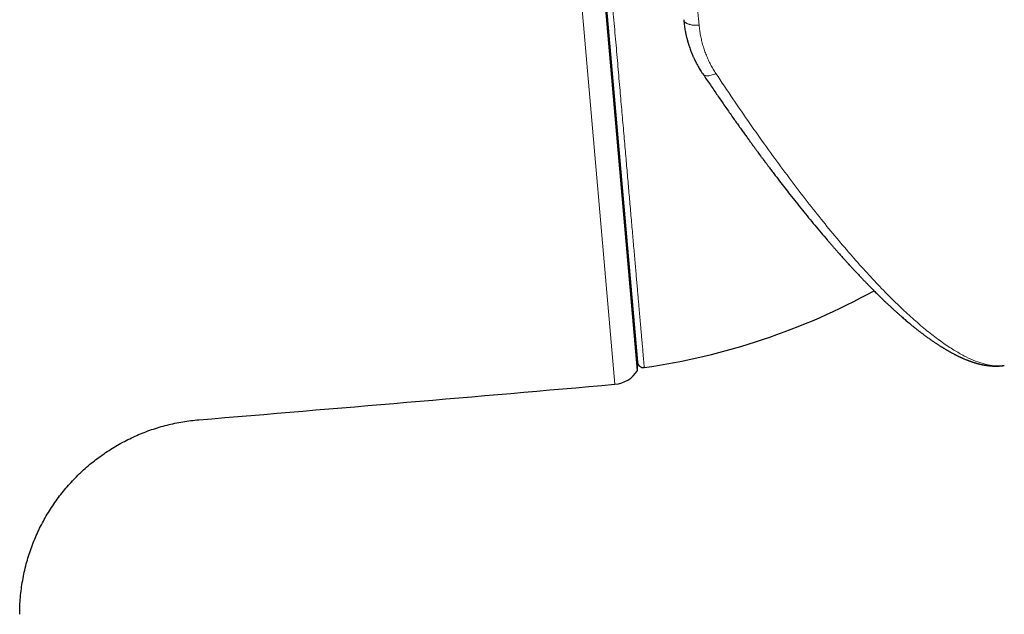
# Model space of a CAD drawing. Header units: millimetres. Extents: x 8 to 706, y 12 to 649.
# Tile 20 of 41: x 356 to 389, y 421 to 442. Entities that reach past the tile are written whole.
import ezdxf

# ---------------------------------------------------------------- set-up
doc = ezdxf.new("R2010")
doc.units = ezdxf.units.MM

msp = doc.modelspace()

# ---------------------------------------------------------------- linework, layer by layer
at = {"color": 8, "linetype": 'Continuous', "lineweight": 0}
msp.add_line((376.022, 429.267), (371.969, 475.59), dxfattribs=at)
at = {"color": 7, "linetype": 'Continuous', "lineweight": 30}
for p, q in [((376.787, 429.741), (372.805, 475.257)), ((372.854, 474.983), (376.788, 430.019)), ((378.353, 441.638), (378.355, 441.628)), ((376.787, 429.741), (376.787, 430.027)), ((389.224, 429.909), (389.228, 429.909))]:
    msp.add_line(p, q, dxfattribs=at)
for centre, radius, start, end in [((373.81, 452.413), 22.8, 278.081, 298.8432), ((376.987, 430.036), 0.2, 185, 278.0434), ((375.935, 430.264), 1, 274.987, 328.4732), ((65.336, 3989.738), 3574, 274.759806, 274.98699)]:
    msp.add_arc(centre, radius, start, end, dxfattribs=at)
at = {"color": 8, "linetype": 'Continuous', "lineweight": 0}
for points, knots in [([(373.047, 475.2), (373.047, 475.2), (373.047, 475.202), (373.047, 475.196), (373.048, 475.183), (373.05, 475.16), (373.053, 475.127), (373.057, 475.082), (373.062, 475.026), (373.068, 474.96), (373.074, 474.883), (373.082, 474.796), (373.091, 474.699), (373.1, 474.592), (373.11, 474.479), (373.12, 474.357), (373.132, 474.227), (373.144, 474.087), (373.157, 473.938), (373.171, 473.784), (373.185, 473.624), (373.199, 473.459), (373.214, 473.286), (373.23, 473.106), (373.247, 472.91), (373.266, 472.699), (373.285, 472.47), (373.306, 472.233), (373.328, 471.986), (373.35, 471.73), (373.373, 471.465), (373.397, 471.191), (373.422, 470.913), (373.446, 470.632), (373.471, 470.348), (373.497, 470.056), (373.523, 469.757), (373.55, 469.451), (373.577, 469.144), (373.603, 468.836), (373.63, 468.528), (373.658, 468.214), (373.686, 467.894), (373.715, 467.556), (373.747, 467.199), (373.78, 466.822), (373.813, 466.438), (373.847, 466.048), (373.882, 465.652), (373.917, 465.249), (373.953, 464.841), (373.989, 464.433), (374.024, 464.028), (374.059, 463.624), (374.095, 463.216), (374.131, 462.803), (374.168, 462.386), (374.204, 461.973), (374.24, 461.564), (374.275, 461.16), (374.311, 460.752), (374.347, 460.342), (374.384, 459.912), (374.423, 459.463), (374.464, 458.996), (374.506, 458.525), (374.547, 458.051), (374.589, 457.574), (374.631, 457.096), (374.673, 456.615), (374.714, 456.14), (374.755, 455.672), (374.796, 455.21), (374.836, 454.747), (374.877, 454.283), (374.917, 453.819), (374.957, 453.363), (374.996, 452.915), (375.035, 452.476), (375.073, 452.037), (375.112, 451.598), (375.151, 451.143), (375.193, 450.671), (375.235, 450.183), (375.278, 449.697), (375.32, 449.211), (375.363, 448.727), (375.405, 448.245), (375.447, 447.765), (375.488, 447.295), (375.528, 446.836), (375.568, 446.386), (375.607, 445.939), (375.646, 445.495), (375.684, 445.054), (375.722, 444.624), (375.758, 444.206), (375.794, 443.799), (375.829, 443.396), (375.864, 442.995), (375.9, 442.583), (375.937, 442.16), (375.975, 441.727), (376.013, 441.299), (376.05, 440.876), (376.086, 440.458), (376.122, 440.046), (376.158, 439.64), (376.192, 439.246), (376.226, 438.865), (376.258, 438.496), (376.29, 438.133), (376.321, 437.776), (376.352, 437.425), (376.381, 437.088), (376.41, 436.763), (376.437, 436.45), (376.464, 436.143), (376.49, 435.842), (376.517, 435.537), (376.544, 435.227), (376.571, 434.914), (376.598, 434.609), (376.624, 434.312), (376.649, 434.025), (376.674, 433.745), (376.697, 433.475), (376.72, 433.217), (376.741, 432.973), (376.761, 432.741), (376.781, 432.517), (376.8, 432.302), (376.818, 432.095), (376.835, 431.9), (376.851, 431.718), (376.866, 431.547), (376.88, 431.384), (376.894, 431.228), (376.907, 431.075), (376.92, 430.925), (376.933, 430.781), (376.945, 430.646), (376.956, 430.521), (376.966, 430.407), (376.975, 430.303), (376.983, 430.209), (376.988, 430.155), (376.99, 430.128)], [0, 0, 0, 0, 0.000641, 0.007131, 0.013622, 0.020112, 0.027356, 0.0346, 0.041844, 0.049087, 0.056331, 0.063575, 0.070819, 0.078063, 0.084946, 0.09183, 0.098714, 0.105598, 0.112482, 0.119365, 0.125856, 0.132346, 0.138837, 0.145327, 0.151818, 0.159061, 0.166305, 0.173549, 0.180793, 0.188037, 0.19528, 0.202524, 0.209768, 0.216652, 0.223536, 0.230419, 0.237303, 0.244187, 0.251071, 0.257561, 0.264052, 0.270542, 0.277033, 0.283523, 0.290767, 0.298011, 0.305254, 0.312498, 0.319742, 0.326986, 0.33423, 0.341473, 0.348357, 0.355241, 0.362125, 0.369009, 0.375892, 0.382776, 0.389267, 0.395757, 0.402247, 0.408738, 0.415228, 0.422472, 0.429716, 0.43696, 0.444204, 0.451447, 0.458691, 0.465935, 0.473179, 0.480062, 0.486946, 0.49383, 0.500714, 0.507598, 0.514481, 0.520972, 0.527462, 0.533953, 0.540443, 0.546934, 0.554178, 0.561421, 0.568665, 0.575909, 0.583153, 0.590396, 0.59764, 0.604884, 0.611768, 0.618652, 0.625535, 0.632419, 0.639303, 0.646187, 0.652677, 0.659168, 0.665658, 0.672149, 0.678639, 0.685883, 0.693127, 0.70037, 0.707614, 0.714858, 0.722102, 0.729346, 0.736589, 0.743473, 0.750357, 0.757241, 0.764125, 0.771008, 0.777892, 0.784383, 0.790873, 0.797363, 0.803854, 0.810344, 0.817588, 0.824832, 0.832076, 0.83932, 0.846563, 0.853807, 0.861051, 0.868295, 0.875178, 0.882062, 0.888946, 0.89583, 0.902714, 0.909597, 0.916088, 0.922578, 0.929069, 0.935559, 0.94205, 0.949294, 0.956537, 0.963781, 0.971025, 0.978269, 0.985512, 0.992756, 1, 1, 1, 1]), ([(376.01, 473.729), (376.037, 473.425), (376.091, 472.813), (376.185, 471.753), (376.289, 470.585), (376.403, 469.3), (376.524, 467.938), (376.65, 466.51), (376.782, 465.029), (376.904, 463.646), (377.015, 462.393), (377.088, 461.564), (377.139, 460.997), (377.165, 460.702), (377.191, 460.406), (377.218, 460.107), (377.245, 459.807), (377.301, 459.171), (377.392, 458.157), (377.522, 456.714), (377.664, 455.146), (377.816, 453.456), (377.968, 451.758), (378.117, 450.075), (378.263, 448.425), (378.413, 446.72), (378.566, 444.975), (378.722, 443.197), (378.824, 442.041), (378.876, 441.452)], [0, 0, 0, 0, 0.04741, 0.095384, 0.143954, 0.193133, 0.242886, 0.289812, 0.3372, 0.385054, 0.416898, 0.448944, 0.457372, 0.465813, 0.474267, 0.482736, 0.491218, 0.499713, 0.536341, 0.575944, 0.61853, 0.664111, 0.712689, 0.75545, 0.800262, 0.847121, 0.896031, 0.946995, 1, 1, 1, 1]), ([(378.355, 441.628), (378.356, 441.622), (378.359, 441.607), (378.372, 441.583), (378.393, 441.558), (378.418, 441.537), (378.446, 441.518), (378.478, 441.502), (378.514, 441.487), (378.554, 441.475), (378.597, 441.464), (378.643, 441.456), (378.694, 441.45), (378.752, 441.447), (378.815, 441.447), (378.856, 441.45), (378.876, 441.452)], [0, 0, 0, 0, 0.049687, 0.132152, 0.217485, 0.283216, 0.35004, 0.417526, 0.485295, 0.553064, 0.620548, 0.687373, 0.753109, 0.838452, 0.920923, 1, 1, 1, 1]), ([(378.876, 441.452), (378.882, 441.393), (378.895, 441.275), (378.923, 441.101), (378.96, 440.929), (379.005, 440.76), (379.058, 440.593), (379.12, 440.429), (379.189, 440.269), (379.266, 440.113), (379.351, 439.961), (379.413, 439.863), (379.445, 439.814)], [0, 0, 0, 0, 0.100293, 0.200273, 0.30012, 0.400015, 0.500139, 0.600448, 0.700404, 0.800191, 0.899995, 1, 1, 1, 1]), ([(379, 439.803), (379.006, 439.793), (379.022, 439.77), (379.065, 439.747), (379.126, 439.733), (379.2, 439.734), (379.281, 439.749), (379.363, 439.775), (379.418, 439.801), (379.445, 439.814)], [0, 0, 0, 0, 0.106784, 0.257951, 0.41231, 0.566671, 0.71784, 0.863004, 1, 1, 1, 1]), ([(379.445, 439.814), (379.638, 439.524), (380.023, 438.946), (380.595, 438.116), (381.161, 437.316), (381.72, 436.55), (382.271, 435.818), (382.814, 435.12), (383.348, 434.458), (383.873, 433.834), (384.385, 433.249), (384.884, 432.707), (385.367, 432.21), (385.833, 431.758), (386.283, 431.352), (386.715, 430.994), (387.13, 430.683), (387.511, 430.43), (387.86, 430.231), (388.178, 430.081), (388.476, 429.972), (388.755, 429.907), (389.006, 429.883), (389.154, 429.9), (389.224, 429.909)], [0, 0, 0, 0, 0.047176, 0.094207, 0.14114, 0.188021, 0.234905, 0.281876, 0.328996, 0.376208, 0.423421, 0.470546, 0.517519, 0.564394, 0.611256, 0.658197, 0.705284, 0.75244, 0.794665, 0.83679, 0.878766, 0.920699, 0.962764, 1, 1, 1, 1]), ([(376.99, 430.128), (376.992, 430.104), (376.996, 430.056), (377.001, 429.997), (377.006, 429.946), (377.009, 429.905), (377.012, 429.874), (377.014, 429.853), (377.015, 429.84), (377.015, 429.839), (377.015, 429.839)], [0, 0, 0, 0, 0.128327, 0.256654, 0.384981, 0.513307, 0.641634, 0.769961, 0.890955, 1, 1, 1, 1])]:
    msp.add_open_spline(points, degree=3, knots=knots, dxfattribs=at)
at = {"color": 7, "linetype": 'Continuous', "lineweight": 30}
for points, knots in [([(378.354, 441.628), (378.358, 441.593), (378.364, 441.527), (378.376, 441.432), (378.389, 441.345), (378.403, 441.268), (378.416, 441.199), (378.428, 441.139), (378.44, 441.087), (378.45, 441.043), (378.459, 441.01), (378.465, 440.986), (378.469, 440.969), (378.473, 440.956), (378.476, 440.945), (378.479, 440.932), (378.484, 440.915), (378.49, 440.893), (378.498, 440.867), (378.507, 440.836), (378.518, 440.8), (378.535, 440.747), (378.557, 440.682), (378.583, 440.608), (378.607, 440.548), (378.626, 440.498), (378.643, 440.458), (378.659, 440.42), (378.675, 440.384), (378.692, 440.348), (378.708, 440.313), (378.723, 440.281), (378.737, 440.253), (378.75, 440.227), (378.764, 440.199), (378.782, 440.165), (378.804, 440.123), (378.831, 440.073), (378.864, 440.015), (378.903, 439.95), (378.949, 439.877), (378.982, 439.826), (379, 439.8)], [0, 0, 0, 0, 0.053338, 0.102294, 0.146894, 0.187159, 0.223105, 0.254742, 0.28208, 0.305122, 0.323873, 0.335121, 0.343957, 0.351033, 0.355568, 0.361842, 0.370786, 0.382398, 0.396402, 0.412982, 0.432137, 0.452656, 0.497779, 0.537479, 0.571751, 0.597035, 0.618579, 0.639174, 0.65944, 0.67938, 0.699003, 0.71886, 0.733086, 0.747581, 0.762782, 0.782085, 0.806219, 0.835197, 0.869037, 0.907764, 0.951406, 1, 1, 1, 1]), ([(378.999, 439.803), (379.043, 439.738), (379.129, 439.611), (379.255, 439.425), (379.377, 439.246), (379.495, 439.075), (379.608, 438.91), (379.723, 438.745), (379.839, 438.578), (379.956, 438.411), (380.067, 438.254), (380.173, 438.105), (380.273, 437.964), (380.368, 437.831), (380.457, 437.708), (380.54, 437.593), (380.617, 437.487), (380.688, 437.389), (380.753, 437.3), (380.812, 437.22), (380.865, 437.147), (380.913, 437.083), (380.954, 437.027), (380.99, 436.979), (381.02, 436.938), (381.044, 436.905), (381.063, 436.88), (381.077, 436.861), (381.088, 436.847), (381.097, 436.835), (381.106, 436.823), (381.117, 436.808), (381.131, 436.789), (381.149, 436.766), (381.17, 436.738), (381.196, 436.702), (381.229, 436.659), (381.268, 436.607), (381.312, 436.549), (381.359, 436.486), (381.457, 436.357), (381.598, 436.172), (381.781, 435.936), (381.969, 435.695), (382.169, 435.442), (382.38, 435.178), (382.592, 434.918), (382.803, 434.662), (383.014, 434.411), (383.177, 434.219), (383.293, 434.084), (383.363, 434.003), (383.433, 433.922), (383.502, 433.843), (383.569, 433.768), (383.631, 433.697), (383.688, 433.633), (383.74, 433.575), (383.786, 433.523), (383.828, 433.477), (383.865, 433.436), (383.894, 433.404), (383.915, 433.381), (383.929, 433.366), (383.939, 433.355), (383.949, 433.344), (383.963, 433.329), (383.982, 433.308), (384.005, 433.282), (384.034, 433.251), (384.067, 433.215), (384.105, 433.174), (384.148, 433.128), (384.192, 433.081), (384.236, 433.033), (384.28, 432.987), (384.325, 432.94), (384.369, 432.893), (384.413, 432.847), (384.468, 432.79), (384.533, 432.722), (384.608, 432.645), (384.678, 432.574), (384.744, 432.507), (384.805, 432.445), (384.863, 432.388), (384.914, 432.337), (384.961, 432.291), (385.005, 432.248), (385.05, 432.205), (385.096, 432.16), (385.145, 432.113), (385.188, 432.072), (385.225, 432.037), (385.255, 432.008), (385.286, 431.98), (385.314, 431.953), (385.34, 431.929), (385.362, 431.909), (385.38, 431.892), (385.394, 431.879), (385.405, 431.869), (385.416, 431.859), (385.428, 431.847), (385.444, 431.833), (385.462, 431.817), (385.483, 431.798), (385.508, 431.775), (385.538, 431.748), (385.572, 431.716), (385.611, 431.682), (385.652, 431.645), (385.695, 431.607), (385.746, 431.563), (385.801, 431.514), (385.862, 431.462), (385.921, 431.412), (385.978, 431.364), (386.033, 431.318), (386.083, 431.277), (386.13, 431.239), (386.172, 431.205), (386.208, 431.176), (386.239, 431.151), (386.266, 431.13), (386.293, 431.109), (386.322, 431.086), (386.353, 431.061), (386.39, 431.033), (386.431, 431.002), (386.475, 430.969), (386.521, 430.934), (386.568, 430.9), (386.615, 430.865), (386.664, 430.83), (386.711, 430.796), (386.758, 430.763), (386.803, 430.732), (386.847, 430.702), (386.887, 430.675), (386.925, 430.65), (386.96, 430.627), (386.993, 430.605), (387.024, 430.585), (387.056, 430.565), (387.089, 430.544), (387.125, 430.522), (387.16, 430.5), (387.194, 430.479), (387.226, 430.46), (387.256, 430.442), (387.285, 430.425), (387.314, 430.409), (387.344, 430.391), (387.375, 430.374), (387.408, 430.355), (387.442, 430.337), (387.476, 430.319), (387.51, 430.301), (387.543, 430.283), (387.576, 430.267), (387.607, 430.251), (387.637, 430.236), (387.665, 430.223), (387.691, 430.21), (387.716, 430.198), (387.743, 430.186), (387.773, 430.172), (387.804, 430.158), (387.837, 430.144), (387.871, 430.129), (387.907, 430.114), (387.939, 430.101), (387.967, 430.09), (387.989, 430.082), (388.008, 430.074), (388.027, 430.067), (388.045, 430.061), (388.063, 430.054), (388.081, 430.047), (388.101, 430.041), (388.121, 430.034), (388.142, 430.027), (388.165, 430.019), (388.187, 430.012), (388.206, 430.006), (388.221, 430.001), (388.235, 429.997), (388.249, 429.993), (388.264, 429.988), (388.281, 429.984), (388.3, 429.978), (388.32, 429.973), (388.342, 429.967), (388.363, 429.961), (388.387, 429.955), (388.412, 429.949), (388.438, 429.943), (388.463, 429.938), (388.486, 429.933), (388.509, 429.929), (388.534, 429.924), (388.562, 429.919), (388.592, 429.914), (388.622, 429.909), (388.65, 429.905), (388.677, 429.902), (388.704, 429.898), (388.732, 429.895), (388.761, 429.893), (388.79, 429.89), (388.818, 429.889), (388.844, 429.887), (388.87, 429.886), (388.898, 429.885), (388.927, 429.885), (388.955, 429.885), (388.983, 429.885), (389.006, 429.886), (389.025, 429.887), (389.042, 429.888), (389.061, 429.889), (389.082, 429.89), (389.102, 429.892), (389.124, 429.894), (389.148, 429.896), (389.174, 429.899), (389.2, 429.903), (389.218, 429.906), (389.225, 429.907)], [0, 0, 0, 0, 0.010593, 0.020842, 0.030748, 0.040311, 0.049533, 0.058415, 0.068447, 0.078009, 0.087101, 0.095725, 0.104043, 0.111875, 0.119221, 0.126082, 0.132459, 0.138352, 0.14376, 0.148659, 0.153079, 0.157022, 0.160487, 0.163474, 0.165983, 0.168015, 0.169571, 0.170672, 0.171577, 0.172287, 0.172916, 0.173819, 0.175, 0.176471, 0.178233, 0.180285, 0.183136, 0.186405, 0.190094, 0.194181, 0.198371, 0.214925, 0.229837, 0.244875, 0.262948, 0.281211, 0.299604, 0.318072, 0.336609, 0.355211, 0.361488, 0.367773, 0.374063, 0.38036, 0.386431, 0.392055, 0.397229, 0.401946, 0.406215, 0.410038, 0.413415, 0.416345, 0.417999, 0.419234, 0.42, 0.420814, 0.42208, 0.4238, 0.425972, 0.428598, 0.431676, 0.435206, 0.439189, 0.443624, 0.447426, 0.451506, 0.455783, 0.459978, 0.46407, 0.468058, 0.475527, 0.482603, 0.489285, 0.495575, 0.501473, 0.50698, 0.512097, 0.516443, 0.520582, 0.524902, 0.529433, 0.534175, 0.539128, 0.542083, 0.545108, 0.5482, 0.551095, 0.553623, 0.555785, 0.55758, 0.559009, 0.559981, 0.560956, 0.562209, 0.563739, 0.565546, 0.567631, 0.569992, 0.573098, 0.576581, 0.580442, 0.58468, 0.589166, 0.593529, 0.600089, 0.606288, 0.612124, 0.618318, 0.624044, 0.629302, 0.634095, 0.638518, 0.642616, 0.645608, 0.6484, 0.651106, 0.654138, 0.657534, 0.661294, 0.665811, 0.670666, 0.675636, 0.680709, 0.685886, 0.691167, 0.696552, 0.701579, 0.706627, 0.71142, 0.715928, 0.720151, 0.724088, 0.727739, 0.731137, 0.734677, 0.738482, 0.742552, 0.746762, 0.750592, 0.754276, 0.757777, 0.761049, 0.764296, 0.767718, 0.771437, 0.775301, 0.779217, 0.783189, 0.787251, 0.791171, 0.795071, 0.798815, 0.802398, 0.805722, 0.80874, 0.811694, 0.81493, 0.81845, 0.822232, 0.826174, 0.830343, 0.834684, 0.839113, 0.842086, 0.844746, 0.847094, 0.849265, 0.851443, 0.853629, 0.855824, 0.858252, 0.860701, 0.8632, 0.865982, 0.869096, 0.871269, 0.873159, 0.874767, 0.87639, 0.878254, 0.880357, 0.8825, 0.885272, 0.887844, 0.890454, 0.893282, 0.896578, 0.899917, 0.903002, 0.905832, 0.908587, 0.911526, 0.915232, 0.919155, 0.922915, 0.926423, 0.929744, 0.933051, 0.936572, 0.940309, 0.944136, 0.947649, 0.950817, 0.954142, 0.957643, 0.96144, 0.96516, 0.968643, 0.971964, 0.973955, 0.976195, 0.978684, 0.981421, 0.984416, 0.987099, 0.990147, 0.99356, 0.997338, 1, 1, 1, 1]), ([(355.829, 421.464), (355.83, 421.56), (355.833, 421.752), (355.852, 422.04), (355.884, 422.327), (355.928, 422.612), (355.984, 422.895), (356.051, 423.17), (356.128, 423.436), (356.214, 423.694), (356.311, 423.948), (356.418, 424.198), (356.535, 424.443), (356.663, 424.684), (356.8, 424.919), (356.946, 425.148), (357.102, 425.371), (357.266, 425.586), (357.437, 425.793), (357.616, 425.991), (357.802, 426.182), (357.998, 426.367), (358.201, 426.545), (358.414, 426.715), (358.632, 426.876), (358.858, 427.028), (359.088, 427.17), (359.322, 427.302), (359.56, 427.424), (359.802, 427.535), (360.051, 427.638), (360.305, 427.731), (360.565, 427.813), (360.828, 427.886), (361.093, 427.947), (361.361, 427.998), (361.631, 428.038), (361.811, 428.055), (361.902, 428.063)], [0, 0, 0, 0, 0.02927, 0.058539, 0.08781, 0.117081, 0.146352, 0.175622, 0.203218, 0.230812, 0.258406, 0.286001, 0.313597, 0.341194, 0.368793, 0.396391, 0.423989, 0.451586, 0.478689, 0.505791, 0.532893, 0.559996, 0.587594, 0.615192, 0.64279, 0.670388, 0.697985, 0.725088, 0.752189, 0.779291, 0.806393, 0.83405, 0.861708, 0.889367, 0.917026, 0.944685, 0.972342, 1, 1, 1, 1])]:
    msp.add_open_spline(points, degree=3, knots=knots, dxfattribs=at)

doc.saveas('drawing.dxf')
